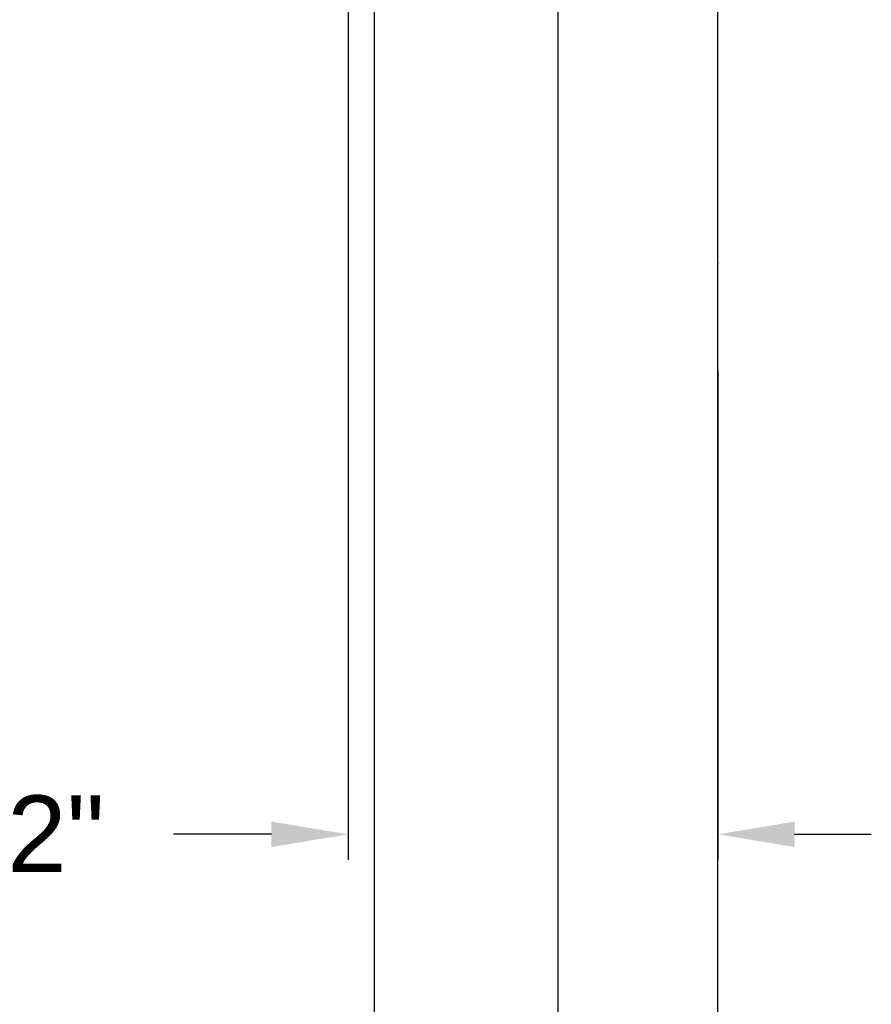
# Model space of a CAD drawing. Header units: inches. Extents: x 169.6 to 213.8, y 195 to 266.5.
# Tile 6 of 58: x 176.2 to 177.2, y 203.1 to 204.3. Entities that reach past the tile are written whole.
import ezdxf

# ---------------------------------------------------------------- set-up
doc = ezdxf.new("R2010")
doc.units = ezdxf.units.IN
doc.header["$LTSCALE"] = 0.25
doc.header["$MEASUREMENT"] = 0
doc.layers.add('ANNOTATIONS', color=1, linetype='Continuous')
doc.layers.add('RHX LH F.O.H.', color=7, linetype='Continuous')
doc.styles.add('ARIAL', font='arial.ttf', dxfattribs={"height": 0.09375})
doc.dimstyles.new('STANDARD$0', dxfattribs={"dimtxt": 0.09375, "dimasz": 0.09375, "dimexe": 0.03125, "dimexo": 0.046875, "dimgap": 0.09, "dimtad": 0, "dimtih": 1, "dimtoh": 1, "dimdec": 4, "dimzin": 0, "dimdsep": 46, "dimtxsty": 'ARIAL', "dimcen": 0.09, "dimadec": 0, "dimazin": 0, "dimtfac": 1, "dimtdec": 4, "dimtofl": 0, "dimtmove": 0, "dimatfit": 1, "dimfxl": 1, "dimtolj": 1, "dimtzin": 0, "dimarcsym": 0})

# ---------------------------------------------------------------- blocks, each defined once
blk = doc.blocks.new('*D56')
at = {"layer": 'ANNOTATIONS', "color": 0, "lineweight": -2, "transparency": 16777216}
for p, q in [((176.5724, 204.837), (176.5724, 203.2433)), ((177.0248, 203.8411), (177.0248, 203.2433)), ((176.4787, 203.2746), (176.3591, 203.2746)), ((177.1186, 203.2746), (177.2123, 203.2746))]:
    blk.add_line(p, q, dxfattribs=at)
at = {"layer": 'ANNOTATIONS', "color": 0, "transparency": 16777216}
for points in [[(176.4787, 203.2902), (176.4787, 203.259), (176.5724, 203.2746)], [(177.1186, 203.2902), (177.1186, 203.259), (177.0248, 203.2746)]]:
    blk.add_solid(points, dxfattribs=at)
at = {"layer": 'defpoints', "color": 0, "transparency": 16777216}
for p in [(176.5724, 204.8838), (177.0248, 203.888), (176.5724, 203.2746)]:
    blk.add_point(p, dxfattribs=at)
at = {"layer": 'ANNOTATIONS', "color": 0, "transparency": 16777216, "insert": (176.106, 203.2746), "char_height": 0.09375, "attachment_point": 5, "style": 'ARIAL'}
blk.add_mtext('\\A1;5 1/2"', dxfattribs=at)

msp = doc.modelspace()

# ---------------------------------------------------------------- linework, layer by layer
at = {"layer": 'RHX LH F.O.H.', "linetype": 'Continuous'}
for p, q in [((176.60477, 200.65979), (176.60477, 205.40979)), ((176.82946, 200.65979), (176.82946, 205.40979)), ((177.02484, 200.65979), (177.02484, 204.35737))]:
    msp.add_line(p, q, dxfattribs=at)
at = {"layer": 'RHX LH F.O.H.', "linetype": 'ByBlock'}
msp.add_point((177.02484, 203.97229), dxfattribs=at)

# ---------------------------------------------------------------- dimensions: what is measured, and where the dimension line sits
at = {"layer": 'ANNOTATIONS'}
dim = msp.add_linear_dim(base=(176.57241, 203.27459), p1=(177.02484, 203.88797), p2=(176.57241, 204.88384), angle=180, text='5 1/2"', dimstyle='STANDARD$0', dxfattribs=at)
dim.commit()
dim.dimension.update_dxf_attribs({"geometry": '*D56', "text_midpoint": (176.10598, 203.27459), "dimtype": 160})

doc.saveas('drawing.dxf')
